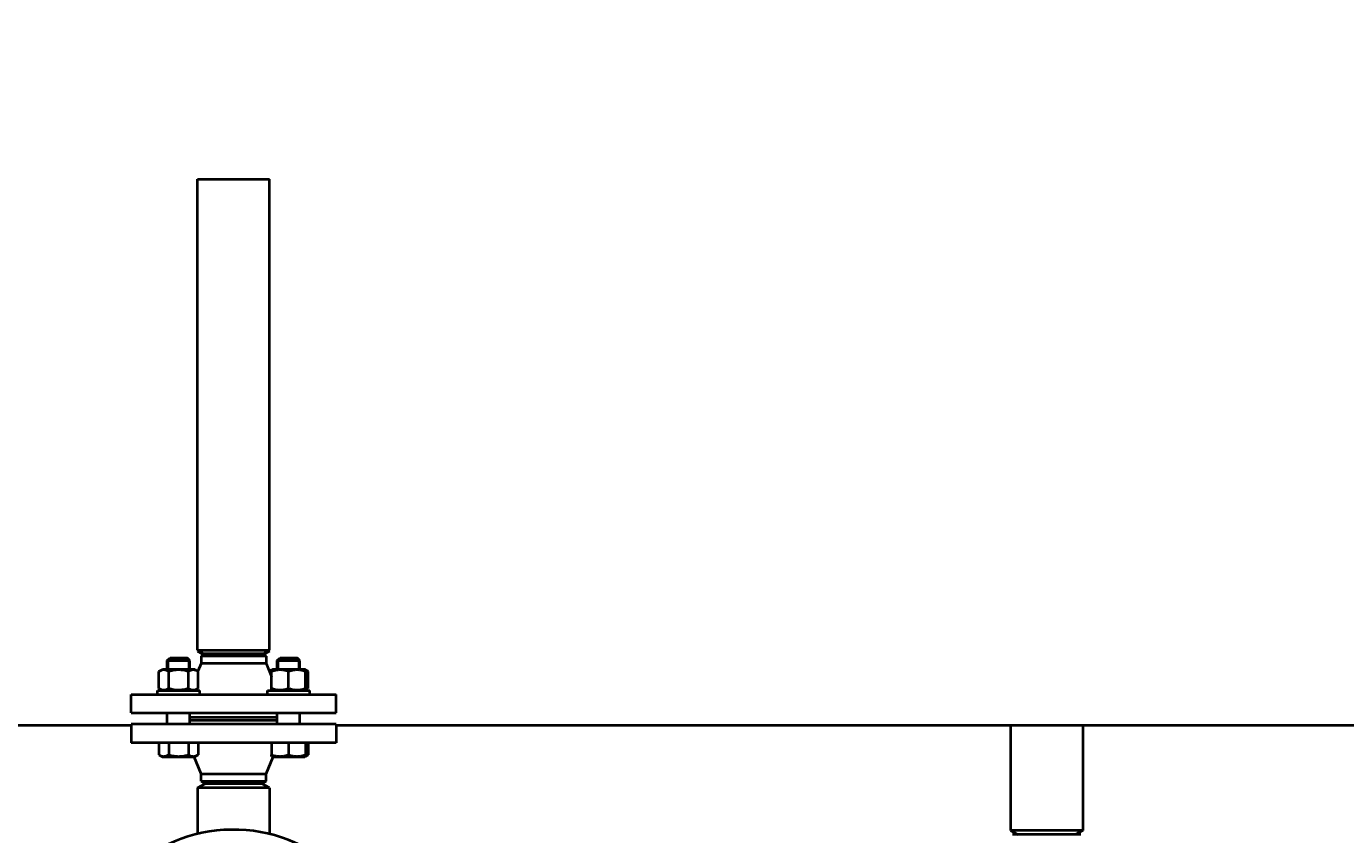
# Model space of a CAD drawing. Header units: millimetres. Extents: x -4428 to 4131, y -3615 to 4038.
# Tile 17 of 172: x -2162 to -1229, y -2836 to -2264. Entities that reach past the tile are written whole.
import ezdxf

# ---------------------------------------------------------------- set-up
doc = ezdxf.new("R2010")
doc.units = ezdxf.units.MM
doc.linetypes.add('K5LT_BASIC', pattern=[0])
doc.linetypes.add('K5LT_THIN', pattern=[0])
doc.layers.add('Системный слой', color=7, linetype='Continuous')
doc.styles.add('KDIMTEXTSTYLE', font='GOST_AU.SHX', dxfattribs={"width": 0.96, "oblique": 15, "height": 5})
doc.dimstyles.new('KDIMSTYLE (1.00)', dxfattribs={"dimtxt": 5, "dimasz": 1, "dimexe": 2, "dimexo": 0, "dimgap": 1, "dimtad": 1, "dimtxsty": 'KDIMTEXTSTYLE', "dimsah": 1, "dimcen": 0, "dimdle": 1, "dimadec": 0, "dimazin": 0, "dimtfac": 0.667, "dimtmove": 0, "dimatfit": 3, "dimfxl": 1, "dimtvp": 1, "dimtolj": 1, "dimtzin": 0, "dimarcsym": 0})

# ---------------------------------------------------------------- blocks, each defined once
blk = doc.blocks.new('KDIMARROW_01')
at = {"layer": 'Системный слой'}
blk.add_hatch(color=0, dxfattribs=at).paths.add_polyline_path([(-5, -0.66), (0, 0), (-5, 0.66), (-4.5, 0)])
at = {"layer": 'Системный слой', "color": 0, "linetype": 'K5LT_THIN', "lineweight": 20}
for p, q in [((-4.5, 0), (-5, 0.66)), ((-5, 0.66), (0, 0)), ((0, 0), (-5, -0.66)), ((-5, -0.66), (-4.5, 0)), ((0, 0), (-1, 0))]:
    blk.add_line(p, q, dxfattribs=at)
blk = doc.blocks.new('U15')
at = {"layer": 'Системный слой', "color": 150, "linetype": 'K5LT_BASIC', "lineweight": 40, "true_color": 0x0080ff}
for p, q in [((-2040.84, -2705.28), (-2040.84, -2372.14)), ((-2040.84, -2372.14), (-1989.84, -2372.14)), ((-1989.84, -2705.28), (-1989.84, -2372.14)), ((-2040.84, -2705.28), (-2036.84, -2707.59)), ((-2040.84, -2705.28), (-1989.84, -2705.28)), ((-1989.84, -2705.28), (-1993.84, -2707.59)), ((-2062.23, -2712.59), (-2060.23, -2710.59)), ((-2062.23, -2718.79), (-2062.23, -2712.59)), ((-2062.23, -2712.59), (-2046.23, -2712.59)), ((-2060.23, -2710.59), (-2048.23, -2710.59)), ((-2046.23, -2712.59), (-2048.23, -2710.59)), ((-2046.23, -2718.79), (-2046.23, -2712.59)), ((-2039.84, -2705.86), (-2040.84, -2705.86)), ((-2040.84, -2705.86), (-2037.84, -2707.59)), ((-2038.34, -2714.59), (-2040.58, -2720.09)), ((-2038.34, -2709.32), (-2035.34, -2707.59)), ((-2038.34, -2709.32), (-2038.34, -2714.59)), ((-1992.34, -2709.32), (-2038.34, -2709.32)), ((-1992.34, -2714.59), (-2038.34, -2714.59)), ((-2036.84, -2707.59), (-2037.84, -2707.59)), ((-2036.84, -2707.59), (-1993.84, -2707.59)), ((-1992.34, -2709.32), (-1995.34, -2707.59)), ((-1992.84, -2707.59), (-1993.84, -2707.59)), ((-1989.84, -2705.86), (-1992.84, -2707.59)), ((-1992.34, -2709.32), (-1992.34, -2714.59)), ((-1992.34, -2714.59), (-1988.45, -2724.1)), ((-1989.84, -2705.86), (-1990.84, -2705.86)), ((-1984.45, -2712.59), (-1982.45, -2710.59)), ((-1984.45, -2718.79), (-1984.45, -2712.59)), ((-1984.45, -2712.59), (-1968.45, -2712.59)), ((-1982.45, -2710.59), (-1970.45, -2710.59)), ((-1968.45, -2712.59), (-1970.45, -2710.59)), ((-1968.45, -2718.79), (-1968.45, -2712.59)), ((-2068.08, -2720.21), (-2065.63, -2718.79)), ((-2068.08, -2732.17), (-2068.08, -2720.21)), ((-2042.83, -2718.79), (-2065.63, -2718.79)), ((-2061.16, -2732.17), (-2061.16, -2720.21)), ((-2047.3, -2732.17), (-2047.3, -2720.21)), ((-2040.37, -2720.21), (-2042.83, -2718.79)), ((-2040.37, -2732.17), (-2040.37, -2720.21)), ((-1990.09, -2720.09), (-1988.45, -2719.14)), ((-1988.45, -2719.14), (-1987.85, -2718.79)), ((-1988.45, -2720.21), (-1988.45, -2719.14)), ((-1988.45, -2732.17), (-1988.45, -2720.21)), ((-1965.05, -2718.79), (-1987.85, -2718.79)), ((-1976.45, -2732.17), (-1976.45, -2720.21)), ((-1964.45, -2719.14), (-1965.05, -2718.79)), ((-1962.59, -2720.21), (-1964.45, -2719.14)), ((-1964.45, -2719.14), (-1964.45, -2720.21)), ((-1964.45, -2732.17), (-1964.45, -2720.21)), ((-1962.59, -2732.17), (-1962.59, -2720.21)), ((-2065.63, -2733.59), (-2068.08, -2732.17)), ((-2065.63, -2733.59), (-2066.23, -2733.25)), ((-2042.83, -2733.59), (-2040.37, -2732.17)), ((-1988.45, -2733.25), (-1988.45, -2732.17)), ((-1987.85, -2733.59), (-1988.45, -2733.25)), ((-1965.05, -2733.59), (-1964.45, -2733.25)), ((-1964.45, -2733.25), (-1962.59, -2732.17)), ((-1964.45, -2732.17), (-1964.45, -2733.25)), ((-2087.84, -2749.59), (-2087.84, -2736.59)), ((-2087.84, -2736.59), (-1942.84, -2736.59)), ((-2069.23, -2736.59), (-2069.23, -2733.59)), ((-2069.23, -2733.59), (-2054.23, -2733.59)), ((-2054.23, -2733.59), (-2039.23, -2733.59)), ((-2039.23, -2736.59), (-2039.23, -2733.59)), ((-1991.45, -2736.59), (-1991.45, -2733.59)), ((-1991.45, -2733.59), (-1961.45, -2733.59)), ((-1961.45, -2736.59), (-1961.45, -2733.59)), ((-1942.84, -2749.59), (-1942.84, -2736.59)), ((-2087.84, -2749.59), (-1942.84, -2749.59)), ((-2062.34, -2749.59), (-2062.23, -2749.7)), ((-2062.23, -2757.59), (-2062.23, -2749.59)), ((-2062.23, -2757.48), (-2062.23, -2749.7)), ((-2046.23, -2757.59), (-2046.23, -2749.59)), ((-1984.45, -2757.59), (-1984.45, -2749.59)), ((-1968.34, -2749.59), (-1968.45, -2749.7)), ((-1968.45, -2757.59), (-1968.45, -2749.59)), ((-2512.84, -2758.09), (-2087.84, -2758.09)), ((-2087.84, -2757.59), (-2087.84, -2770.59)), ((-1942.84, -2757.59), (-2087.84, -2757.59)), ((-2062.34, -2757.59), (-2062.23, -2757.48)), ((-2046.23, -2752.59), (-1984.45, -2752.59)), ((-2046.23, -2754.59), (-1984.45, -2754.59)), ((-1968.34, -2757.59), (-1968.45, -2757.48)), ((-1942.84, -2757.59), (-1942.84, -2770.59)), ((-1942.84, -2758.09), (-855.84, -2758.09)), ((-1465.84, -2758.09), (-1465.84, -2832.59)), ((-1414.84, -2758.09), (-1414.84, -2832.59)), ((-1942.84, -2770.59), (-2087.84, -2770.59)), ((-2068.08, -2770.59), (-2068.08, -2779.17)), ((-2061.16, -2770.59), (-2061.16, -2779.17)), ((-2047.3, -2770.59), (-2047.3, -2779.17)), ((-2040.37, -2770.59), (-2040.37, -2779.17)), ((-1988.45, -2770.59), (-1988.45, -2779.17)), ((-1976.45, -2770.59), (-1976.45, -2779.17)), ((-1964.45, -2770.59), (-1964.45, -2779.17)), ((-1962.59, -2770.59), (-1962.59, -2779.17)), ((-2068.08, -2779.17), (-2065.63, -2780.59)), ((-2040.37, -2779.17), (-2042.83, -2780.59)), ((-1988.45, -2780.25), (-1988.45, -2779.17)), ((-1962.59, -2779.17), (-1964.45, -2780.25)), ((-1964.45, -2779.17), (-1964.45, -2780.25)), ((-2065.63, -2780.59), (-2042.83, -2780.59)), ((-2038.34, -2792.59), (-2043.25, -2780.59)), ((-1992.34, -2792.59), (-1987.43, -2780.59)), ((-1988.45, -2780.25), (-1987.85, -2780.59)), ((-1987.85, -2780.59), (-1976.45, -2780.59)), ((-1976.45, -2780.59), (-1965.05, -2780.59)), ((-1964.45, -2780.25), (-1965.05, -2780.59)), ((-2038.34, -2792.59), (-1992.34, -2792.59)), ((-2038.34, -2797.86), (-2038.34, -2792.59)), ((-2038.34, -2797.86), (-2035.34, -2799.59)), ((-2038.34, -2797.86), (-1992.34, -2797.86)), ((-1992.34, -2797.86), (-1995.34, -2799.59)), ((-1992.34, -2797.86), (-1992.34, -2792.59)), ((-2040.84, -2802.59), (-2035.64, -2799.59)), ((-2040.84, -2802.59), (-2040.84, -2835.16)), ((-2020.86, -2802.59), (-2040.84, -2802.59)), ((-2019.73, -2799.59), (-2035.64, -2799.59)), ((-1989.84, -2802.59), (-2020.86, -2802.59)), ((-1995.03, -2799.59), (-2019.73, -2799.59)), ((-1989.84, -2802.59), (-1995.03, -2799.59)), ((-1989.84, -2802.59), (-1989.84, -2835.16)), ((-1465.84, -2832.59), (-1460.64, -2835.59)), ((-1414.84, -2832.59), (-1465.84, -2832.59)), ((-1416.19, -2835.59), (-1464.49, -2835.59)), ((-1414.84, -2832.59), (-1420.03, -2835.59))]:
    blk.add_line(p, q, dxfattribs=at)
at = {"layer": 'Системный слой', "color": 7, "linetype": 'K5LT_THIN', "lineweight": 20}
for p, q in [((-2061.14, -2712.59), (-2061.14, -2711.51)), ((-2061.14, -2718.79), (-2061.14, -2712.59)), ((-2047.31, -2712.59), (-2047.31, -2711.51)), ((-2047.31, -2718.79), (-2047.31, -2712.59)), ((-1983.36, -2712.59), (-1983.36, -2711.51)), ((-1983.36, -2718.79), (-1983.36, -2712.59)), ((-1969.53, -2712.59), (-1969.53, -2711.51)), ((-1969.53, -2718.79), (-1969.53, -2712.59))]:
    blk.add_line(p, q, dxfattribs=at)
at = {"layer": 'Системный слой', "color": 150, "linetype": 'K5LT_BASIC', "lineweight": 40, "true_color": 0x0080ff}
blk.add_arc((-2015.34, -2939.59), 107.5, 194.44487, 180, dxfattribs=at)
for points, knots in [([(-2061.16, -2720.21), (-2061.42, -2720.05), (-2061.87, -2719.82), (-2062.46, -2719.57), (-2062.86, -2719.43), (-2063.24, -2719.31), (-2063.63, -2719.23), (-2064.08, -2719.16), (-2064.5, -2719.13), (-2064.9, -2719.14), (-2065.29, -2719.18), (-2065.66, -2719.24), (-2066.09, -2719.34), (-2066.68, -2719.52), (-2067.37, -2719.82), (-2067.87, -2720.08), (-2068.08, -2720.21)], [0, 0, 0, 0, 2.031977, 3.339718, 4.35691, 4.982864, 6.146734, 7.197334, 8.231074, 9.204643, 10.126104, 11.032386, 11.927409, 13.242826, 15.356581, 17, 17, 17, 17]), ([(-2047.3, -2720.21), (-2047.62, -2720.12), (-2048.45, -2719.89), (-2049.95, -2719.55), (-2051.45, -2719.3), (-2052.62, -2719.2), (-2053.27, -2719.16), (-2053.69, -2719.14), (-2054.04, -2719.14), (-2054.42, -2719.14), (-2054.89, -2719.15), (-2055.46, -2719.17), (-2056.28, -2719.23), (-2057.47, -2719.37), (-2058.82, -2719.62), (-2060.09, -2719.91), (-2060.8, -2720.11), (-2061.16, -2720.21)], [0, 0, 0, 0, 3.152296, 8.024027, 14.430358, 17.4743, 18.996271, 20.518242, 21.409855, 22.301468, 24.084694, 25.867919, 27.651145, 31.792504, 37.072525, 40.536262, 44, 44, 44, 44]), ([(-2040.37, -2720.21), (-2040.64, -2720.05), (-2041.09, -2719.82), (-2041.67, -2719.57), (-2042.07, -2719.43), (-2042.46, -2719.31), (-2042.85, -2719.23), (-2043.29, -2719.16), (-2043.72, -2719.13), (-2044.12, -2719.14), (-2044.51, -2719.18), (-2044.88, -2719.24), (-2045.31, -2719.34), (-2045.9, -2719.52), (-2046.58, -2719.82), (-2047.08, -2720.08), (-2047.3, -2720.21)], [0, 0, 0, 0, 2.031977, 3.339718, 4.35691, 4.982864, 6.146734, 7.197334, 8.231074, 9.204643, 10.126104, 11.032386, 11.927409, 13.242826, 15.356581, 17, 17, 17, 17]), ([(-1988.45, -2719.38), (-1988.71, -2719.46), (-1989.26, -2719.66), (-1989.8, -2719.93), (-1990.09, -2720.09)], [0, 0, 0, 0, 2.378602, 5, 5, 5, 5]), ([(-1976.45, -2720.21), (-1976.86, -2720.07), (-1977.46, -2719.89), (-1978.33, -2719.66), (-1978.94, -2719.52), (-1979.65, -2719.38), (-1980.21, -2719.29), (-1980.89, -2719.21), (-1981.51, -2719.16), (-1982.24, -2719.13), (-1982.94, -2719.14), (-1983.61, -2719.18), (-1984.26, -2719.24), (-1984.99, -2719.34), (-1986.02, -2719.52), (-1987.2, -2719.82), (-1988.07, -2720.08), (-1988.45, -2720.21)], [0, 0, 0, 0, 1.889793, 2.772286, 3.97396, 4.613199, 5.962253, 6.508307, 7.620707, 8.715255, 9.746093, 10.721757, 11.68135, 12.629021, 14.021816, 16.259909, 18, 18, 18, 18]), ([(-1964.45, -2720.21), (-1964.86, -2720.07), (-1965.46, -2719.89), (-1966.33, -2719.66), (-1966.94, -2719.52), (-1967.65, -2719.38), (-1968.21, -2719.29), (-1968.89, -2719.21), (-1969.51, -2719.16), (-1970.24, -2719.13), (-1970.94, -2719.14), (-1971.61, -2719.18), (-1972.26, -2719.24), (-1972.99, -2719.34), (-1974.02, -2719.52), (-1975.2, -2719.82), (-1976.07, -2720.08), (-1976.45, -2720.21)], [0, 0, 0, 0, 1.889793, 2.772286, 3.97396, 4.613199, 5.962253, 6.508307, 7.620707, 8.715255, 9.746093, 10.721757, 11.68135, 12.629021, 14.021816, 16.259909, 18, 18, 18, 18]), ([(-1962.59, -2720.21), (-1962.78, -2720.1), (-1963.12, -2719.92), (-1963.74, -2719.63), (-1964.16, -2719.47), (-1964.45, -2719.38)], [0, 0, 0, 0, 1.918281, 3.26766, 6, 6, 6, 6]), ([(-2068.08, -2732.17), (-2067.81, -2732.33), (-2067.37, -2732.56), (-2066.78, -2732.82), (-2066.38, -2732.96), (-2066, -2733.07), (-2065.61, -2733.16), (-2065.16, -2733.22), (-2064.74, -2733.25), (-2064.34, -2733.24), (-2063.95, -2733.21), (-2063.57, -2733.15), (-2063.15, -2733.05), (-2062.56, -2732.86), (-2061.87, -2732.57), (-2061.37, -2732.3), (-2061.16, -2732.17)], [0, 0, 0, 0, 2.031977, 3.339718, 4.35691, 4.982864, 6.146734, 7.197334, 8.231074, 9.204643, 10.126104, 11.032386, 11.927409, 13.242826, 15.356581, 17, 17, 17, 17]), ([(-2061.16, -2732.17), (-2060.83, -2732.27), (-2060.01, -2732.49), (-2058.51, -2732.84), (-2057, -2733.08), (-2055.84, -2733.19), (-2055.19, -2733.23), (-2054.77, -2733.24), (-2054.42, -2733.25), (-2054.04, -2733.25), (-2053.56, -2733.24), (-2052.99, -2733.21), (-2052.17, -2733.15), (-2050.98, -2733.01), (-2049.63, -2732.77), (-2048.37, -2732.47), (-2047.65, -2732.28), (-2047.3, -2732.17)], [0, 0, 0, 0, 3.152296, 8.024027, 14.430358, 17.4743, 18.996271, 20.518242, 21.409855, 22.301468, 24.084694, 25.867919, 27.651145, 31.792504, 37.072525, 40.536262, 44, 44, 44, 44]), ([(-2047.3, -2732.17), (-2047.03, -2732.33), (-2046.58, -2732.56), (-2046, -2732.82), (-2045.6, -2732.96), (-2045.21, -2733.07), (-2044.82, -2733.16), (-2044.38, -2733.22), (-2043.95, -2733.25), (-2043.55, -2733.24), (-2043.16, -2733.21), (-2042.79, -2733.15), (-2042.36, -2733.05), (-2041.77, -2732.86), (-2041.09, -2732.57), (-2040.59, -2732.3), (-2040.37, -2732.17)], [0, 0, 0, 0, 2.031977, 3.339718, 4.35691, 4.982864, 6.146734, 7.197334, 8.231074, 9.204643, 10.126104, 11.032386, 11.927409, 13.242826, 15.356581, 17, 17, 17, 17]), ([(-1988.45, -2732.17), (-1988.04, -2732.31), (-1987.43, -2732.5), (-1986.56, -2732.73), (-1985.95, -2732.86), (-1985.24, -2733), (-1984.68, -2733.09), (-1984, -2733.17), (-1983.38, -2733.22), (-1982.65, -2733.25), (-1981.95, -2733.24), (-1981.28, -2733.21), (-1980.64, -2733.15), (-1979.9, -2733.05), (-1978.88, -2732.86), (-1977.69, -2732.57), (-1976.82, -2732.3), (-1976.45, -2732.17)], [0, 0, 0, 0, 1.889793, 2.772286, 3.97396, 4.613199, 5.962253, 6.508307, 7.620707, 8.715255, 9.746093, 10.721757, 11.68135, 12.629021, 14.021816, 16.259909, 18, 18, 18, 18]), ([(-1976.45, -2732.17), (-1976.04, -2732.31), (-1975.43, -2732.5), (-1974.56, -2732.73), (-1973.95, -2732.86), (-1973.24, -2733), (-1972.68, -2733.09), (-1972, -2733.17), (-1971.38, -2733.22), (-1970.65, -2733.25), (-1969.95, -2733.24), (-1969.28, -2733.21), (-1968.64, -2733.15), (-1967.9, -2733.05), (-1966.88, -2732.86), (-1965.69, -2732.57), (-1964.82, -2732.3), (-1964.45, -2732.17)], [0, 0, 0, 0, 1.889793, 2.772286, 3.97396, 4.613199, 5.962253, 6.508307, 7.620707, 8.715255, 9.746093, 10.721757, 11.68135, 12.629021, 14.021816, 16.259909, 18, 18, 18, 18]), ([(-1964.45, -2733), (-1964.25, -2732.94), (-1963.91, -2732.82), (-1963.29, -2732.56), (-1962.87, -2732.34), (-1962.59, -2732.17)], [0, 0, 0, 0, 1.912507, 3.220306, 6, 6, 6, 6]), ([(-2068.08, -2779.17), (-2067.81, -2779.33), (-2067.37, -2779.56), (-2066.78, -2779.82), (-2066.38, -2779.96), (-2066, -2780.07), (-2065.61, -2780.16), (-2065.16, -2780.22), (-2064.74, -2780.25), (-2064.34, -2780.24), (-2063.95, -2780.21), (-2063.57, -2780.15), (-2063.15, -2780.05), (-2062.56, -2779.86), (-2061.87, -2779.57), (-2061.37, -2779.3), (-2061.16, -2779.17)], [0, 0, 0, 0, 2.031977, 3.339718, 4.35691, 4.982864, 6.146734, 7.197334, 8.231074, 9.204643, 10.126104, 11.032386, 11.927409, 13.242826, 15.356581, 17, 17, 17, 17]), ([(-2061.16, -2779.17), (-2060.83, -2779.27), (-2060.01, -2779.49), (-2058.51, -2779.84), (-2057, -2780.08), (-2055.84, -2780.19), (-2055.19, -2780.23), (-2054.77, -2780.24), (-2054.42, -2780.25), (-2054.04, -2780.25), (-2053.56, -2780.24), (-2052.99, -2780.21), (-2052.17, -2780.15), (-2050.98, -2780.01), (-2049.63, -2779.77), (-2048.37, -2779.47), (-2047.65, -2779.28), (-2047.3, -2779.17)], [0, 0, 0, 0, 3.152296, 8.024027, 14.430358, 17.4743, 18.996271, 20.518242, 21.409855, 22.301468, 24.084694, 25.867919, 27.651145, 31.792504, 37.072525, 40.536262, 44, 44, 44, 44]), ([(-2047.3, -2779.17), (-2047.03, -2779.33), (-2046.58, -2779.56), (-2046, -2779.82), (-2045.6, -2779.96), (-2045.21, -2780.07), (-2044.82, -2780.16), (-2044.38, -2780.22), (-2043.95, -2780.25), (-2043.55, -2780.24), (-2043.16, -2780.21), (-2042.79, -2780.15), (-2042.36, -2780.05), (-2041.77, -2779.86), (-2041.09, -2779.57), (-2040.59, -2779.3), (-2040.37, -2779.17)], [0, 0, 0, 0, 2.031977, 3.339718, 4.35691, 4.982864, 6.146734, 7.197334, 8.231074, 9.204643, 10.126104, 11.032386, 11.927409, 13.242826, 15.356581, 17, 17, 17, 17]), ([(-1988.45, -2779.17), (-1988.04, -2779.31), (-1987.43, -2779.5), (-1986.56, -2779.73), (-1985.95, -2779.86), (-1985.24, -2780), (-1984.68, -2780.09), (-1984, -2780.17), (-1983.38, -2780.22), (-1982.65, -2780.25), (-1981.95, -2780.24), (-1981.28, -2780.21), (-1980.64, -2780.15), (-1979.9, -2780.05), (-1978.88, -2779.86), (-1977.69, -2779.57), (-1976.82, -2779.3), (-1976.45, -2779.17)], [0, 0, 0, 0, 1.889793, 2.772286, 3.97396, 4.613199, 5.962253, 6.508307, 7.620707, 8.715255, 9.746093, 10.721757, 11.68135, 12.629021, 14.021816, 16.259909, 18, 18, 18, 18]), ([(-1976.45, -2779.17), (-1976.04, -2779.31), (-1975.43, -2779.5), (-1974.56, -2779.73), (-1973.95, -2779.86), (-1973.24, -2780), (-1972.68, -2780.09), (-1972, -2780.17), (-1971.38, -2780.22), (-1970.65, -2780.25), (-1969.95, -2780.24), (-1969.28, -2780.21), (-1968.64, -2780.15), (-1967.9, -2780.05), (-1966.88, -2779.86), (-1965.69, -2779.57), (-1964.82, -2779.3), (-1964.45, -2779.17)], [0, 0, 0, 0, 1.889793, 2.772286, 3.97396, 4.613199, 5.962253, 6.508307, 7.620707, 8.715255, 9.746093, 10.721757, 11.68135, 12.629021, 14.021816, 16.259909, 18, 18, 18, 18]), ([(-1964.45, -2780), (-1964.25, -2779.94), (-1963.91, -2779.82), (-1963.29, -2779.56), (-1962.87, -2779.34), (-1962.59, -2779.17)], [0, 0, 0, 0, 1.912507, 3.220306, 6, 6, 6, 6])]:
    blk.add_open_spline(points, degree=3, knots=knots, dxfattribs=at)

msp = doc.modelspace()

# ---------------------------------------------------------------- block references
at = {"layer": 'Системный слой'}
msp.add_blockref('U15', (0, 0), dxfattribs=at)

# ---------------------------------------------------------------- dimensions: what is measured, and where the dimension line sits
at = {"layer": 'Системный слой', "color": 7}
msp.add_linear_dim(base=(-4135.336, -3331.475), p1=(485.664, -2263.092), p2=(-4135.336, -1408.744), location=(-2079.336, -3331.475), text='\\H75.0;\\W0.965;\\Q15;\\H75.0;\\W0.965;\\Q15;\\Q15;4620', dimstyle='KDIMSTYLE (1.00)', override={"dimexo": 0, "dimblk1": 'KDIMARROW_01', "dimblk2": 'KDIMARROW_01', "dimse1": 0, "dimse2": 0, "dimclrt": 7, "dimtolj": 1}, dxfattribs=at).render()

doc.saveas('drawing.dxf')
